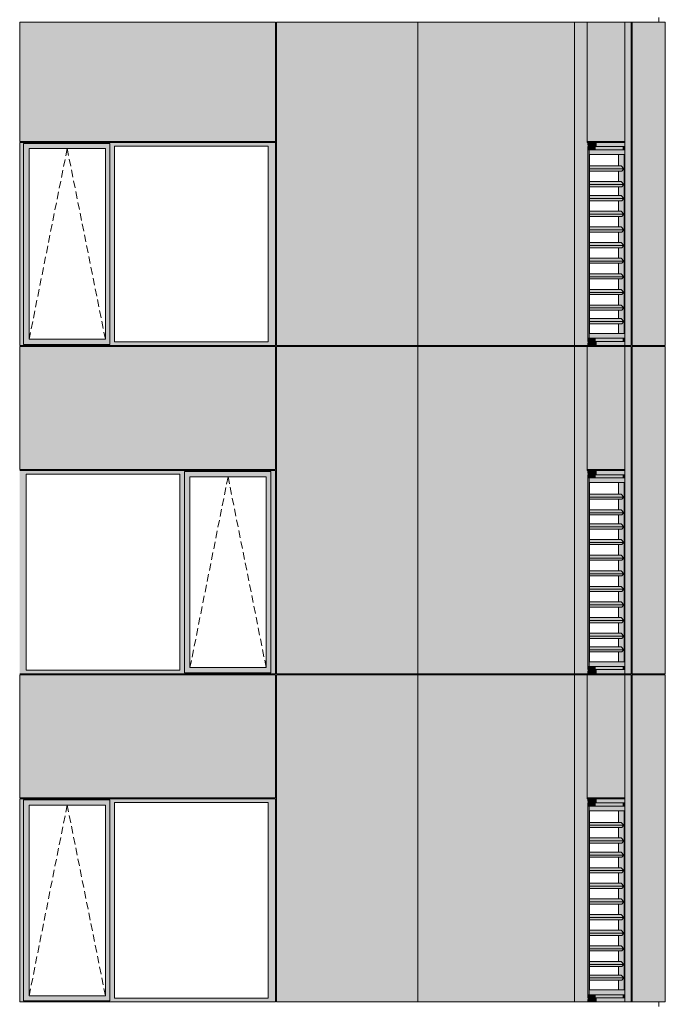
# Model space of a CAD drawing. Header units: millimetres. Extents: x -2957 to 755902, y -5565 to 302042.
# Tile 15 of 65: x 13767 to 19964, y 29826 to 39276. Entities that reach past the tile are written whole.
import ezdxf

# ---------------------------------------------------------------- set-up
doc = ezdxf.new("R2010")
doc.units = ezdxf.units.MM
doc.header["$MEASUREMENT"] = 0
doc.linetypes.add('OO_EOIAAY', pattern=[105.833361, 70.555568, -35.277793])
doc.layers.add('0_Ном._пера__1', color=7, linetype='Continuous', lineweight=0)
doc.layers.add('0_Ном._пера__120', color=7, linetype='Continuous', lineweight=0)
doc.layers.add('АР-Стены_внешние_.АР_Ном._пера__214', color=7, linetype='Continuous', lineweight=0, true_color=0xe2eaf1)

msp = doc.modelspace()

# ---------------------------------------------------------------- hatches: boundary and pattern name
at = {"layer": '0_Ном._пера__1', "linetype": 'Continuous', "lineweight": 0, "true_color": 0x000000}
for points in [[(16222.035, 38098.425), (13767.129, 38098.425), (13767.129, 38063.425), (13804.975, 38063.425), (13804.975, 38088.425), (14633.935, 38088.425), (14633.935, 38063.425), (14678.081, 38063.425), (16153.363, 38063.425), (16222.035, 38063.425)], [(13804.975, 38038.425), (13858.874, 38038.425), (14589.732, 38038.425), (14633.935, 38038.425), (14633.935, 38088.425), (13804.975, 38088.425)], [(19214.502, 38098.425), (19219.291, 38058.425), (19305.145, 38058.425), (19305.145, 38098.425)], [(19219.291, 38058.425), (19214.502, 38098.425), (19214.502, 36148.423), (19219.291, 36188.423)], [(19448.84, 38058.425), (19448.84, 38098.425), (19305.145, 38098.425), (19305.145, 38058.425)], [(19575.616, 38098.425), (19448.84, 38098.425), (19448.84, 38058.425), (19569.28, 38058.425)], [(19569.28, 38028.425), (19570.42, 38028.425), (19575.616, 38028.425), (19575.616, 38098.425), (19569.28, 38058.425)], [(13804.975, 38063.425), (13767.129, 38063.425), (13767.129, 36183.425), (13804.975, 36183.425)], [(13804.975, 38038.425), (13804.975, 36208.425), (13857.904, 36208.425), (13857.904, 38038.425)], [(14589.732, 36208.425), (14633.935, 36208.425), (14633.935, 38038.425), (14589.732, 38038.425)], [(14633.935, 36183.425), (14678.081, 36183.425), (14678.081, 38063.425), (14633.935, 38063.425)], [(16153.363, 36183.425), (16222.035, 36183.425), (16222.035, 38063.425), (16153.363, 38063.425)], [(19295.217, 38058.425), (19219.291, 38058.425), (19219.291, 38028.425), (19295.217, 38028.425)], [(19219.291, 38028.425), (19219.291, 36218.422), (19232.812, 36218.422), (19232.812, 38028.425)], [(19438.912, 38058.425), (19295.217, 38058.425), (19295.217, 38028.425), (19438.912, 38028.425)], [(19438.912, 38058.425), (19438.912, 38028.425), (19555.76, 38028.425), (19559.352, 38058.425)], [(19559.352, 38058.425), (19555.76, 38028.425), (19559.352, 38028.425)], [(19559.352, 38058.425), (19559.352, 38028.425), (19569.28, 38028.425), (19569.28, 38058.425)], [(19238.2, 37843.888), (19567.496, 37843.888), (19539.415, 37872.173), (19238.2, 37872.173)], [(19238.2, 37822.675), (19546.435, 37822.675), (19567.496, 37843.888), (19238.2, 37843.888)], [(19238.2, 37693.888), (19567.496, 37693.888), (19539.415, 37722.173), (19238.2, 37722.173)], [(19567.496, 37693.888), (19238.2, 37693.888), (19238.2, 37672.675), (19546.435, 37672.675)], [(19238.2, 37558.888), (19567.496, 37558.888), (19539.415, 37587.173), (19238.2, 37587.173)], [(19238.2, 37537.675), (19546.435, 37537.675), (19567.496, 37558.888), (19238.2, 37558.888)], [(19238.2, 37408.888), (19567.496, 37408.888), (19539.415, 37437.173), (19238.2, 37437.173)], [(19238.2, 37387.675), (19546.435, 37387.675), (19567.496, 37408.888), (19238.2, 37408.888)], [(19238.2, 37258.888), (19567.496, 37258.888), (19539.415, 37287.173), (19238.2, 37287.173)], [(19238.2, 37237.675), (19546.435, 37237.675), (19567.496, 37258.888), (19238.2, 37258.888)], [(19238.2, 37108.888), (19567.496, 37108.888), (19539.415, 37137.173), (19238.2, 37137.173)], [(19567.496, 37108.888), (19238.2, 37108.888), (19238.2, 37087.675), (19546.435, 37087.675)], [(19238.2, 36958.888), (19567.496, 36958.888), (19539.415, 36987.173), (19238.2, 36987.173)], [(19567.496, 36958.888), (19238.2, 36958.888), (19238.2, 36937.675), (19546.435, 36937.675)], [(19238.2, 36808.888), (19567.496, 36808.888), (19539.415, 36837.173), (19238.2, 36837.173)], [(19238.2, 36787.675), (19546.435, 36787.675), (19567.496, 36808.888), (19238.2, 36808.888)], [(19238.2, 36658.888), (19567.496, 36658.888), (19539.415, 36687.173), (19238.2, 36687.173)], [(19238.2, 36637.675), (19546.435, 36637.675), (19567.496, 36658.888), (19238.2, 36658.888)], [(19238.2, 36508.888), (19567.496, 36508.888), (19539.415, 36537.173), (19238.2, 36537.173)], [(19567.496, 36508.888), (19238.2, 36508.888), (19238.2, 36487.675), (19546.435, 36487.675)], [(19238.2, 36378.882), (19567.496, 36378.882), (19539.415, 36407.166), (19238.2, 36407.166)], [(19238.2, 36357.669), (19546.435, 36357.669), (19567.496, 36378.882), (19238.2, 36378.882)], [(13804.975, 36208.425), (13804.975, 36158.425), (14633.935, 36158.425), (14633.935, 36208.425), (14589.732, 36208.425), (13858.874, 36208.425)], [(19219.291, 36218.423), (19219.291, 36188.423), (19295.217, 36188.423), (19295.217, 36218.423)], [(19295.217, 36188.423), (19438.912, 36188.423), (19438.912, 36218.423), (19295.217, 36218.423)], [(19438.912, 36218.423), (19438.912, 36188.423), (19559.352, 36188.423), (19555.76, 36218.423)], [(19555.76, 36218.423), (19559.352, 36188.423), (19559.352, 36218.423)], [(19559.352, 36188.423), (19569.28, 36188.423), (19569.28, 36218.423), (19559.352, 36218.423)], [(19569.28, 36188.423), (19575.616, 36148.422), (19575.616, 36218.422), (19569.28, 36218.423)], [(13767.129, 36183.425), (13767.129, 36148.425), (16222.035, 36148.425), (16222.035, 36183.425), (16153.363, 36183.425), (14678.081, 36183.425), (14633.935, 36183.425), (14633.935, 36158.425), (13804.975, 36158.425), (13804.975, 36183.425)], [(19219.291, 36188.423), (19214.502, 36148.423), (19305.145, 36148.423), (19305.145, 36188.423)], [(19305.145, 36188.423), (19305.145, 36148.423), (19448.84, 36148.423), (19448.84, 36188.423)], [(19448.84, 36188.423), (19448.84, 36148.423), (19575.616, 36148.422), (19569.28, 36188.423)], [(13767.129, 34948.425), (13767.129, 34913.425), (13829.5, 34913.425), (15304.782, 34913.425), (15348.928, 34913.425), (15348.928, 34938.425), (16177.889, 34938.425), (16177.889, 34913.425), (16222.035, 34913.425), (16222.035, 34948.425)], [(13829.5, 34913.425), (13767.129, 34913.425), (13767.129, 33033.425), (13829.5, 33033.425)], [(15348.928, 34913.425), (15304.782, 34913.425), (15304.782, 33033.425), (15348.928, 33033.425)], [(15348.928, 34938.425), (15348.928, 34888.425), (15402.827, 34888.425), (16133.686, 34888.425), (16177.889, 34888.425), (16177.889, 34938.425)], [(15348.928, 33058.425), (15401.857, 33058.425), (15401.857, 34888.425), (15348.928, 34888.425)], [(16133.686, 34888.425), (16133.686, 33058.425), (16177.889, 33058.425), (16177.889, 34888.425)], [(16177.889, 33033.425), (16222.035, 33033.425), (16222.035, 34913.425), (16177.889, 34913.425)], [(19214.502, 34948.425), (19219.291, 34908.425), (19305.145, 34908.425), (19305.145, 34948.425)], [(19219.291, 34908.425), (19214.502, 34948.425), (19214.502, 32998.422), (19219.291, 33038.422)], [(19295.217, 34908.425), (19219.291, 34908.425), (19219.291, 34878.425), (19295.217, 34878.425)], [(19219.291, 34878.425), (19219.291, 33068.422), (19232.812, 33068.422), (19232.812, 34878.425)], [(19438.912, 34908.425), (19295.217, 34908.425), (19295.217, 34878.425), (19438.912, 34878.425)], [(19448.84, 34908.425), (19448.84, 34948.425), (19305.145, 34948.425), (19305.145, 34908.425)], [(19438.912, 34908.425), (19438.912, 34878.425), (19555.76, 34878.425), (19559.352, 34908.425)], [(19575.616, 34948.425), (19448.84, 34948.425), (19448.84, 34908.425), (19569.28, 34908.425)], [(19559.352, 34908.425), (19555.76, 34878.425), (19559.352, 34878.425)], [(19559.352, 34908.425), (19559.352, 34878.425), (19569.28, 34878.425), (19569.28, 34908.425)], [(19569.28, 34878.425), (19570.42, 34878.425), (19575.616, 34878.425), (19575.616, 34948.425), (19569.28, 34908.425)], [(19238.2, 34693.888), (19567.496, 34693.888), (19539.415, 34722.173), (19238.2, 34722.173)], [(19238.2, 34672.675), (19546.435, 34672.675), (19567.496, 34693.888), (19238.2, 34693.888)], [(19238.2, 34543.888), (19567.496, 34543.888), (19539.415, 34572.173), (19238.2, 34572.173)], [(19567.496, 34543.888), (19238.2, 34543.888), (19238.2, 34522.675), (19546.435, 34522.675)], [(19238.2, 34408.888), (19567.496, 34408.888), (19539.415, 34437.172), (19238.2, 34437.172)], [(19238.2, 34387.675), (19546.435, 34387.675), (19567.496, 34408.888), (19238.2, 34408.888)], [(19238.2, 34258.888), (19567.496, 34258.888), (19539.415, 34287.172), (19238.2, 34287.172)], [(19238.2, 34237.675), (19546.435, 34237.675), (19567.496, 34258.888), (19238.2, 34258.888)], [(19238.2, 34108.888), (19567.496, 34108.888), (19539.415, 34137.172), (19238.2, 34137.173)], [(19238.2, 34087.675), (19546.435, 34087.675), (19567.496, 34108.888), (19238.2, 34108.888)], [(19238.2, 33958.888), (19567.496, 33958.888), (19539.415, 33987.172), (19238.2, 33987.172)], [(19567.496, 33958.888), (19238.2, 33958.888), (19238.2, 33937.675), (19546.435, 33937.675)], [(19238.2, 33808.888), (19567.496, 33808.888), (19539.415, 33837.172), (19238.2, 33837.172)], [(19567.496, 33808.888), (19238.2, 33808.888), (19238.2, 33787.675), (19546.435, 33787.675)], [(19238.2, 33658.888), (19567.496, 33658.888), (19539.415, 33687.172), (19238.2, 33687.172)], [(19238.2, 33637.675), (19546.435, 33637.675), (19567.496, 33658.888), (19238.2, 33658.888)], [(19238.2, 33508.888), (19567.496, 33508.888), (19539.415, 33537.172), (19238.2, 33537.172)], [(19238.2, 33487.675), (19546.435, 33487.675), (19567.496, 33508.888), (19238.2, 33508.888)], [(19238.2, 33358.888), (19567.496, 33358.888), (19539.415, 33387.172), (19238.2, 33387.173)], [(19567.496, 33358.888), (19238.2, 33358.888), (19238.2, 33337.675), (19546.435, 33337.675)], [(19238.2, 33228.882), (19567.496, 33228.882), (19539.415, 33257.166), (19238.2, 33257.166)], [(19238.2, 33207.669), (19546.435, 33207.669), (19567.496, 33228.882), (19238.2, 33228.882)], [(13767.129, 32998.425), (16222.035, 32998.425), (16222.035, 33033.425), (16177.889, 33033.425), (16177.889, 33008.425), (15348.928, 33008.425), (15348.928, 33033.425), (15304.782, 33033.425), (13829.5, 33033.425), (13767.129, 33033.425)], [(15348.928, 33058.425), (15348.928, 33008.425), (16177.889, 33008.425), (16177.889, 33058.425), (16133.686, 33058.425), (15402.827, 33058.425)], [(19219.291, 33038.422), (19214.502, 32998.422), (19305.145, 32998.422), (19305.145, 33038.422)], [(19219.291, 33068.422), (19219.291, 33038.422), (19295.217, 33038.422), (19295.217, 33068.422)], [(19295.217, 33038.422), (19438.912, 33038.422), (19438.912, 33068.422), (19295.217, 33068.422)], [(19305.145, 33038.422), (19305.145, 32998.422), (19448.84, 32998.422), (19448.84, 33038.422)], [(19438.912, 33068.422), (19438.912, 33038.422), (19559.352, 33038.422), (19555.76, 33068.422)], [(19448.84, 33038.422), (19448.84, 32998.422), (19575.616, 32998.422), (19569.28, 33038.422)], [(19555.76, 33068.422), (19559.352, 33038.422), (19559.352, 33068.422)], [(19559.352, 33038.422), (19569.28, 33038.422), (19569.28, 33068.422), (19559.352, 33068.422)], [(19569.28, 33038.422), (19575.616, 32998.422), (19575.616, 33068.422), (19569.28, 33068.422)], [(16222.035, 31798.425), (13767.129, 31798.425), (13767.129, 31763.425), (13804.975, 31763.425), (13804.975, 31788.425), (14633.935, 31788.425), (14633.935, 31763.425), (14678.081, 31763.425), (16153.363, 31763.425), (16222.035, 31763.425)], [(13804.975, 31763.425), (13767.129, 31763.425), (13767.129, 29883.425), (13804.975, 29883.425)], [(13804.975, 31738.425), (13858.874, 31738.425), (14589.732, 31738.425), (14633.935, 31738.425), (14633.935, 31788.425), (13804.975, 31788.425)], [(14633.935, 29883.425), (14678.081, 29883.425), (14678.081, 31763.425), (14633.935, 31763.425)], [(16153.363, 29883.425), (16222.035, 29883.425), (16222.035, 31763.425), (16153.363, 31763.425)], [(19214.502, 31798.425), (19219.291, 31758.425), (19305.145, 31758.425), (19305.145, 31798.425)], [(19219.291, 31758.425), (19214.502, 31798.425), (19214.502, 29848.423), (19219.291, 29888.423)], [(19295.217, 31758.425), (19219.291, 31758.425), (19219.291, 31728.425), (19295.217, 31728.425)], [(19438.912, 31758.425), (19295.217, 31758.425), (19295.217, 31728.425), (19438.912, 31728.425)], [(19448.84, 31758.425), (19448.84, 31798.425), (19305.145, 31798.425), (19305.145, 31758.425)], [(19438.912, 31758.425), (19438.912, 31728.425), (19555.76, 31728.425), (19559.352, 31758.425)], [(19575.616, 31798.425), (19448.84, 31798.425), (19448.84, 31758.425), (19569.28, 31758.425)], [(19559.352, 31758.425), (19555.76, 31728.425), (19559.352, 31728.425)], [(19559.352, 31758.425), (19559.352, 31728.425), (19569.28, 31728.425), (19569.28, 31758.425)], [(19569.28, 31728.425), (19570.42, 31728.425), (19575.616, 31728.425), (19575.616, 31798.425), (19569.28, 31758.425)], [(13804.975, 31738.425), (13804.975, 29908.425), (13857.904, 29908.425), (13857.904, 31738.425)], [(14589.732, 29908.425), (14633.935, 29908.425), (14633.935, 31738.425), (14589.732, 31738.425)], [(19219.291, 31728.425), (19219.291, 29918.423), (19232.812, 29918.423), (19232.812, 31728.425)], [(19238.2, 31543.888), (19567.496, 31543.888), (19539.415, 31572.173), (19238.2, 31572.173)], [(19238.2, 31522.675), (19546.435, 31522.675), (19567.496, 31543.888), (19238.2, 31543.888)], [(19238.2, 31393.888), (19567.496, 31393.888), (19539.415, 31422.173), (19238.2, 31422.173)], [(19567.496, 31393.888), (19238.2, 31393.888), (19238.2, 31372.675), (19546.435, 31372.675)], [(19238.2, 31258.888), (19567.496, 31258.888), (19539.415, 31287.173), (19238.2, 31287.173)], [(19238.2, 31237.675), (19546.435, 31237.675), (19567.496, 31258.888), (19238.2, 31258.888)], [(19238.2, 31108.888), (19567.496, 31108.888), (19539.415, 31137.173), (19238.2, 31137.173)], [(19238.2, 31087.675), (19546.435, 31087.675), (19567.496, 31108.888), (19238.2, 31108.888)], [(19238.2, 30958.888), (19567.496, 30958.888), (19539.415, 30987.173), (19238.2, 30987.173)], [(19238.2, 30937.675), (19546.435, 30937.675), (19567.496, 30958.888), (19238.2, 30958.888)], [(19238.2, 30808.888), (19567.496, 30808.888), (19539.415, 30837.173), (19238.2, 30837.173)], [(19567.496, 30808.888), (19238.2, 30808.888), (19238.2, 30787.675), (19546.435, 30787.675)], [(19238.2, 30658.888), (19567.496, 30658.888), (19539.415, 30687.173), (19238.2, 30687.173)], [(19567.496, 30658.888), (19238.2, 30658.888), (19238.2, 30637.675), (19546.435, 30637.675)], [(19238.2, 30508.888), (19567.496, 30508.888), (19539.415, 30537.173), (19238.2, 30537.173)], [(19238.2, 30487.675), (19546.435, 30487.675), (19567.496, 30508.888), (19238.2, 30508.888)], [(19238.2, 30358.888), (19567.496, 30358.888), (19539.415, 30387.173), (19238.2, 30387.173)], [(19238.2, 30337.675), (19546.435, 30337.675), (19567.496, 30358.888), (19238.2, 30358.888)], [(19238.2, 30208.888), (19567.496, 30208.888), (19539.415, 30237.173), (19238.2, 30237.173)], [(19567.496, 30208.888), (19238.2, 30208.888), (19238.2, 30187.675), (19546.435, 30187.675)], [(19238.2, 30078.882), (19567.496, 30078.882), (19539.415, 30107.166), (19238.2, 30107.166)], [(19238.2, 30057.669), (19546.435, 30057.669), (19567.496, 30078.882), (19238.2, 30078.882)], [(13767.129, 29883.425), (13767.129, 29848.425), (16222.035, 29848.425), (16222.035, 29883.425), (16153.363, 29883.425), (14678.081, 29883.425), (14633.935, 29883.425), (14633.935, 29858.425), (13804.975, 29858.425), (13804.975, 29883.425)], [(13804.975, 29908.425), (13804.975, 29858.425), (14633.935, 29858.425), (14633.935, 29908.425), (14589.732, 29908.425), (13858.874, 29908.425)], [(19219.291, 29888.423), (19214.502, 29848.423), (19305.145, 29848.423), (19305.145, 29888.423)], [(19219.291, 29918.423), (19219.291, 29888.423), (19295.217, 29888.423), (19295.217, 29918.423)], [(19295.217, 29888.423), (19438.912, 29888.423), (19438.912, 29918.423), (19295.217, 29918.423)], [(19305.145, 29888.423), (19305.145, 29848.423), (19448.84, 29848.423), (19448.84, 29888.423)], [(19438.912, 29918.423), (19438.912, 29888.423), (19559.352, 29888.423), (19555.76, 29918.423)], [(19448.84, 29888.423), (19448.84, 29848.423), (19575.616, 29848.422), (19569.28, 29888.423)], [(19555.76, 29918.423), (19559.352, 29888.423), (19559.352, 29918.423)], [(19559.352, 29888.423), (19569.28, 29888.423), (19569.28, 29918.423), (19559.352, 29918.423)], [(19569.28, 29888.423), (19575.616, 29848.422), (19575.616, 29918.422), (19569.28, 29918.423)]]:
    msp.add_hatch(color=18, dxfattribs=at).paths.add_polyline_path(points)
h = msp.add_hatch(color=18, dxfattribs=at)
h.paths.add_polyline_path([(19232.812, 36218.423), (19575.616, 36218.423), (19575.616, 38028.425), (19232.812, 38028.425)])
h.paths.add_polyline_path([(19238.2, 36263.422), (19238.2, 37983.425), (19570.228, 37983.425), (19570.228, 36263.422)], flags=0)
h = msp.add_hatch(color=18, dxfattribs=at)
h.paths.add_polyline_path([(19515.623, 36357.669), (19515.623, 36263.422), (19570.228, 36263.422), (19570.228, 37983.425), (19515.623, 37983.425), (19515.623, 37978.173), (19515.623, 37908.676), (19515.623, 37872.173), (19539.415, 37872.173), (19567.496, 37843.888), (19546.435, 37822.675), (19515.623, 37822.675), (19515.623, 37722.173), (19539.415, 37722.173), (19560.05, 37701.388), (19546.435, 37687.675), (19515.623, 37687.675), (19515.623, 37672.675), (19515.623, 37587.173), (19515.623, 37572.173), (19539.415, 37572.173), (19541.968, 37584.601), (19567.496, 37558.888), (19546.435, 37537.675), (19515.623, 37537.675), (19515.623, 37437.173), (19539.415, 37437.173), (19567.496, 37408.888), (19546.435, 37387.675), (19515.623, 37387.675), (19515.623, 37287.173), (19539.415, 37287.173), (19567.496, 37258.888), (19546.435, 37237.675), (19515.623, 37237.675), (19515.623, 37137.173), (19539.415, 37137.173), (19567.496, 37108.888), (19546.435, 37087.675), (19515.623, 37087.675), (19515.623, 36987.173), (19539.415, 36987.173), (19567.496, 36958.888), (19546.435, 36937.675), (19515.623, 36937.675), (19515.623, 36837.173), (19539.415, 36837.173), (19567.496, 36808.888), (19546.435, 36787.675), (19515.623, 36787.675), (19515.623, 36687.173), (19539.415, 36687.173), (19567.496, 36658.888), (19546.435, 36637.675), (19515.623, 36637.675), (19515.623, 36537.173), (19539.415, 36537.173), (19567.496, 36508.888), (19546.435, 36487.675), (19515.623, 36487.675), (19515.623, 36407.166), (19539.415, 36407.166), (19567.496, 36378.882), (19546.435, 36357.669)])
h.paths.add_polyline_path([(19563.611, 37689.976), (19564.943, 37696.46), (19567.496, 37693.888)], flags=0)
h = msp.add_hatch(color=18, dxfattribs=at)
h.paths.add_polyline_path([(19232.812, 33068.422), (19575.616, 33068.422), (19575.616, 34878.425), (19232.812, 34878.425)])
h.paths.add_polyline_path([(19238.2, 33113.422), (19238.2, 34833.425), (19570.228, 34833.425), (19570.228, 33113.422)], flags=0)
h = msp.add_hatch(color=18, dxfattribs=at)
h.paths.add_polyline_path([(19515.623, 33207.669), (19515.623, 33113.422), (19570.228, 33113.422), (19570.228, 34833.425), (19515.623, 34833.425), (19515.623, 34828.173), (19515.623, 34758.676), (19515.623, 34722.173), (19539.415, 34722.173), (19567.496, 34693.888), (19546.435, 34672.675), (19515.623, 34672.675), (19515.623, 34572.172), (19539.415, 34572.172), (19560.05, 34551.388), (19546.435, 34537.675), (19515.623, 34537.675), (19515.623, 34522.675), (19515.623, 34437.172), (19515.623, 34422.173), (19539.415, 34422.173), (19541.968, 34434.601), (19567.496, 34408.888), (19546.435, 34387.675), (19515.623, 34387.675), (19515.623, 34287.172), (19539.415, 34287.172), (19567.496, 34258.888), (19546.435, 34237.675), (19515.623, 34237.675), (19515.623, 34137.173), (19539.415, 34137.173), (19567.496, 34108.888), (19546.435, 34087.675), (19515.623, 34087.675), (19515.623, 33987.172), (19539.415, 33987.172), (19567.496, 33958.888), (19546.435, 33937.675), (19515.623, 33937.675), (19515.623, 33837.173), (19539.415, 33837.172), (19567.496, 33808.888), (19546.435, 33787.675), (19515.623, 33787.675), (19515.623, 33687.172), (19539.415, 33687.173), (19567.496, 33658.888), (19546.435, 33637.675), (19515.623, 33637.675), (19515.623, 33537.172), (19539.415, 33537.172), (19567.496, 33508.888), (19546.435, 33487.675), (19515.623, 33487.675), (19515.623, 33387.173), (19539.415, 33387.173), (19567.496, 33358.888), (19546.435, 33337.675), (19515.623, 33337.675), (19515.623, 33257.166), (19539.415, 33257.166), (19567.496, 33228.882), (19546.435, 33207.669)])
h.paths.add_polyline_path([(19563.611, 34539.976), (19564.943, 34546.46), (19567.496, 34543.888)], flags=0)
h = msp.add_hatch(color=18, dxfattribs=at)
h.paths.add_polyline_path([(19232.812, 29918.423), (19575.616, 29918.423), (19575.616, 31728.425), (19232.812, 31728.425)])
h.paths.add_polyline_path([(19238.2, 29963.423), (19238.2, 31683.425), (19570.228, 31683.425), (19570.228, 29963.423)], flags=0)
h = msp.add_hatch(color=18, dxfattribs=at)
h.paths.add_polyline_path([(19515.623, 30057.669), (19515.623, 29963.423), (19570.228, 29963.423), (19570.228, 31683.425), (19515.623, 31683.425), (19515.623, 31678.173), (19515.623, 31608.676), (19515.623, 31572.173), (19539.415, 31572.173), (19567.496, 31543.888), (19546.435, 31522.675), (19515.623, 31522.675), (19515.623, 31422.173), (19539.415, 31422.173), (19560.05, 31401.388), (19546.435, 31387.675), (19515.623, 31387.675), (19515.623, 31372.675), (19515.623, 31287.173), (19515.623, 31272.173), (19539.415, 31272.173), (19541.968, 31284.601), (19567.496, 31258.888), (19546.435, 31237.675), (19515.623, 31237.675), (19515.623, 31137.173), (19539.415, 31137.173), (19567.496, 31108.888), (19546.435, 31087.675), (19515.623, 31087.675), (19515.623, 30987.173), (19539.415, 30987.173), (19567.496, 30958.888), (19546.435, 30937.675), (19515.623, 30937.675), (19515.623, 30837.173), (19539.415, 30837.173), (19567.496, 30808.888), (19546.435, 30787.675), (19515.623, 30787.675), (19515.623, 30687.173), (19539.415, 30687.173), (19567.496, 30658.888), (19546.435, 30637.675), (19515.623, 30637.675), (19515.623, 30537.173), (19539.415, 30537.173), (19567.496, 30508.888), (19546.435, 30487.675), (19515.623, 30487.675), (19515.623, 30387.173), (19539.415, 30387.173), (19567.496, 30358.888), (19546.435, 30337.675), (19515.623, 30337.675), (19515.623, 30237.173), (19539.415, 30237.173), (19567.496, 30208.888), (19546.435, 30187.675), (19515.623, 30187.675), (19515.623, 30107.166), (19539.415, 30107.166), (19567.496, 30078.882), (19546.435, 30057.669)])
h.paths.add_polyline_path([(19563.611, 31389.976), (19564.943, 31396.46), (19567.496, 31393.888)], flags=0)
at = {"layer": 'АР-Стены_внешние_.АР_Ном._пера__214', "linetype": 'Continuous', "lineweight": 0, "true_color": 0xe5e8eb}
for points in [[(13767.129, 39253.425), (13767.129, 38108.425), (16222.035, 38108.425), (16222.035, 39253.425)], [(16232.035, 39253.425), (16232.035, 36148.425), (17589.311, 36148.425), (17589.311, 39253.425)], [(19093.827, 39253.425), (17589.311, 39253.425), (17589.311, 36148.425), (19093.827, 36148.425)], [(19093.827, 38107.963), (19214.502, 38107.963), (19214.502, 39253.425), (19093.827, 39253.425)], [(19214.502, 38107.963), (19575.616, 38107.963), (19575.616, 39253.425), (19214.502, 39253.425)], [(19575.616, 38107.963), (19635.825, 38107.963), (19635.825, 39253.425), (19575.616, 39253.425)], [(19645.825, 39253.425), (19645.825, 36148.425), (19964.374, 36148.425), (19964.374, 39253.425)], [(19093.827, 38107.963), (19093.827, 36148.425), (19214.502, 36148.425), (19214.502, 38107.963)], [(19575.616, 36218.425), (19575.616, 36148.425), (19635.825, 36148.425), (19635.825, 38107.963), (19575.616, 38107.963), (19575.616, 38028.425)], [(13767.129, 36138.425), (13767.129, 34958.425), (16222.314, 34958.425), (16222.314, 36138.425)], [(16232.035, 36138.425), (16232.035, 32998.425), (17589.311, 32998.425), (17589.311, 36138.425)], [(17589.311, 36138.425), (17589.311, 32998.425), (19093.827, 32998.425), (19093.827, 36138.425)], [(19093.827, 36138.425), (19093.827, 32998.425), (19214.502, 32998.425), (19214.502, 36138.425)], [(19214.502, 34958.425), (19575.616, 34958.425), (19575.616, 36138.425), (19214.502, 36138.425)], [(19575.616, 36138.425), (19575.616, 34948.425), (19635.825, 34948.425), (19635.825, 36138.425)], [(19645.825, 36138.425), (19645.825, 32998.425), (19964.374, 32998.425), (19964.374, 36138.425)], [(19635.825, 34948.425), (19575.616, 34948.425), (19575.616, 34878.425), (19575.616, 33068.425), (19575.616, 32998.425), (19635.825, 32998.425)], [(13767.129, 32988.425), (13767.129, 31808.425), (16222.035, 31808.425), (16222.035, 32988.425)], [(16232.035, 32988.425), (16232.035, 29848.425), (17589.311, 29848.425), (17589.311, 32988.425)], [(17589.311, 29848.425), (19093.827, 29848.425), (19093.827, 31798.872), (19093.827, 32988.425), (17589.311, 32988.425)], [(19093.827, 32988.425), (19093.827, 29848.425), (19214.502, 29848.425), (19214.502, 32988.425)], [(19214.502, 32988.425), (19214.502, 31808.425), (19575.616, 31808.425), (19575.616, 32988.425)], [(19575.616, 32988.425), (19575.616, 29848.425), (19635.825, 29848.425), (19635.825, 32988.425)], [(19645.825, 32988.425), (19645.825, 29848.425), (19964.374, 29848.425), (19964.374, 32988.425)]]:
    msp.add_hatch(color=254, dxfattribs=at).paths.add_polyline_path(points)

# ---------------------------------------------------------------- linework, layer by layer
at = {"layer": '0_Ном._пера__1', "color": 7, "linetype": 'Continuous', "lineweight": 0}
for p, q in [((13767.129, 38108.425), (13767.129, 39253.425)), ((13767.129, 39253.425), (16222.035, 39253.425)), ((16222.035, 38098.425), (16222.035, 39253.425)), ((16232.035, 38098.425), (16232.035, 39253.425)), ((16232.035, 39253.425), (19964.374, 39253.425)), ((17589.311, 36138.425), (17589.311, 39253.425)), ((19093.827, 39253.425), (19093.827, 36138.425)), ((19214.502, 39253.425), (19214.502, 38098.425)), ((19575.616, 39253.425), (19575.616, 38098.425)), ((19635.825, 36148.425), (19635.825, 39253.425)), ((19645.825, 38098.425), (19645.825, 39253.425)), ((19901.22, 39298.425), (19901.22, 39253.425)), ((19964.374, 36148.425), (19964.374, 39253.425)), ((13767.129, 38108.425), (16222.035, 38108.425)), ((16222.035, 38098.425), (13767.129, 38098.425)), ((13767.129, 38098.425), (13767.129, 36148.425)), ((13804.975, 38088.425), (14633.935, 38088.425)), ((13804.975, 38063.425), (13804.975, 38088.425)), ((14633.935, 38088.425), (14633.935, 38063.425)), ((16222.035, 38063.425), (16222.035, 38098.425)), ((16232.035, 36148.425), (16232.035, 38098.425)), ((19214.502, 38108.425), (19575.616, 38108.425)), ((19215.794, 38098.425), (19572.902, 38098.425)), ((19215.794, 38098.425), (19305.145, 38098.425)), ((19305.145, 38098.425), (19448.84, 38098.425)), ((19448.84, 38098.425), (19575.616, 38098.425)), ((19575.616, 38098.425), (19575.616, 38028.425)), ((19645.825, 38063.425), (19645.825, 38098.425)), ((13804.975, 38063.425), (13804.975, 36158.425)), ((14588.763, 38038.425), (13857.904, 38038.425)), ((13857.904, 38038.425), (13857.904, 36208.425)), ((14588.763, 38038.425), (14589.732, 38038.425)), ((14589.732, 38038.425), (14589.732, 36208.425)), ((14633.935, 38063.425), (14633.935, 36183.425)), ((14678.081, 36183.425), (14678.081, 38063.425)), ((14678.081, 38063.425), (16153.363, 38063.425)), ((16153.363, 38063.425), (16153.363, 36183.425)), ((16222.035, 36183.425), (16222.035, 38063.425)), ((19305.145, 38058.425), (19219.291, 38058.425)), ((19219.291, 38058.425), (19219.291, 36188.423)), ((19219.291, 38028.425), (19232.812, 38028.425)), ((19232.812, 36218.423), (19232.812, 38028.425)), ((19232.812, 38028.425), (19575.616, 38028.425)), ((19438.912, 38028.425), (19295.217, 38028.425)), ((19448.84, 38058.425), (19305.145, 38058.425)), ((19555.76, 38028.425), (19438.912, 38028.425)), ((19569.28, 38058.425), (19448.84, 38058.425)), ((19559.352, 38028.425), (19559.352, 38058.425)), ((19569.28, 38028.425), (19569.28, 38058.425)), ((19575.616, 38028.425), (19575.616, 36148.422)), ((19645.825, 36148.425), (19645.825, 38063.425)), ((19238.2, 36263.422), (19238.2, 37983.425)), ((19238.2, 37983.425), (19570.228, 37983.425)), ((19515.623, 37983.425), (19515.623, 37978.173)), ((19515.623, 37983.425), (19515.623, 37872.173)), ((19570.228, 37983.425), (19570.228, 36263.422)), ((19539.415, 37872.173), (19238.2, 37872.173)), ((19567.496, 37843.888), (19238.2, 37843.888)), ((19546.435, 37822.675), (19238.2, 37822.675)), ((19515.623, 37822.675), (19515.623, 37722.173)), ((19567.496, 37843.888), (19539.415, 37872.173)), ((19546.435, 37822.675), (19567.496, 37843.888)), ((19539.415, 37722.173), (19238.2, 37722.173)), ((19567.496, 37693.888), (19539.415, 37722.173)), ((19567.496, 37693.888), (19238.2, 37693.888)), ((19546.435, 37672.675), (19238.2, 37672.675)), ((19515.623, 37672.675), (19515.623, 37587.173)), ((19515.623, 37672.675), (19515.623, 37587.173)), ((19546.435, 37672.675), (19567.496, 37693.888)), ((19539.415, 37587.173), (19238.2, 37587.173)), ((19567.496, 37558.888), (19238.2, 37558.888)), ((19546.435, 37537.675), (19238.2, 37537.675)), ((19515.623, 37537.675), (19515.623, 37437.173)), ((19567.496, 37558.888), (19539.415, 37587.173)), ((19546.435, 37537.675), (19567.496, 37558.888)), ((19539.415, 37437.173), (19238.2, 37437.173)), ((19567.496, 37408.888), (19539.415, 37437.173)), ((19567.496, 37408.888), (19238.2, 37408.888)), ((19546.435, 37387.675), (19238.2, 37387.675)), ((19515.623, 37387.675), (19515.623, 37287.173)), ((19546.435, 37387.675), (19567.496, 37408.888)), ((19539.415, 37287.173), (19238.2, 37287.173)), ((19567.496, 37258.888), (19238.2, 37258.888)), ((19546.435, 37237.675), (19238.2, 37237.675)), ((19515.623, 37237.675), (19515.623, 37137.173)), ((19567.496, 37258.888), (19539.415, 37287.173)), ((19546.435, 37237.675), (19567.496, 37258.888)), ((19539.415, 37137.173), (19238.2, 37137.173)), ((19567.496, 37108.888), (19238.2, 37108.888)), ((19546.435, 37087.675), (19238.2, 37087.675)), ((19515.623, 37087.675), (19515.623, 36987.173)), ((19567.496, 37108.888), (19539.415, 37137.173)), ((19546.435, 37087.675), (19567.496, 37108.888)), ((19539.415, 36987.173), (19238.2, 36987.173)), ((19567.496, 36958.888), (19238.2, 36958.888)), ((19567.496, 36958.888), (19539.415, 36987.173)), ((19546.435, 36937.675), (19567.496, 36958.888)), ((19546.435, 36937.675), (19238.2, 36937.675)), ((19515.623, 36937.675), (19515.623, 36837.173)), ((19539.415, 36837.173), (19238.2, 36837.173)), ((19567.496, 36808.888), (19238.2, 36808.888)), ((19546.435, 36787.675), (19238.2, 36787.675)), ((19515.623, 36787.675), (19515.623, 36687.173)), ((19567.496, 36808.888), (19539.415, 36837.173)), ((19546.435, 36787.675), (19567.496, 36808.888)), ((19539.415, 36687.173), (19238.2, 36687.173)), ((19567.496, 36658.888), (19539.415, 36687.173)), ((19567.496, 36658.888), (19238.2, 36658.888)), ((19546.435, 36637.675), (19238.2, 36637.675)), ((19515.623, 36637.675), (19515.623, 36537.173)), ((19546.435, 36637.675), (19567.496, 36658.888)), ((19539.415, 36537.173), (19238.2, 36537.173)), ((19567.496, 36508.888), (19238.2, 36508.888)), ((19546.435, 36487.675), (19238.2, 36487.675)), ((19515.623, 36487.675), (19515.623, 36407.166)), ((19567.496, 36508.888), (19539.415, 36537.173)), ((19546.435, 36487.675), (19567.496, 36508.888)), ((19539.415, 36407.166), (19238.2, 36407.166)), ((19567.496, 36378.882), (19539.415, 36407.166)), ((19567.496, 36378.882), (19238.2, 36378.882)), ((19546.435, 36357.669), (19238.2, 36357.669)), ((19515.623, 36357.669), (19515.623, 36263.422)), ((19546.435, 36357.669), (19567.496, 36378.882)), ((13857.904, 36208.425), (14588.763, 36208.425)), ((14589.732, 36208.425), (14588.763, 36208.425)), ((19219.291, 36218.423), (19232.812, 36218.423)), ((19575.616, 36218.423), (19232.812, 36218.423)), ((19570.228, 36263.422), (19238.2, 36263.422)), ((19559.352, 36188.423), (19559.352, 36218.423)), ((19569.28, 36188.423), (19569.28, 36218.423)), ((13767.129, 36148.425), (16222.035, 36148.425)), ((13767.129, 34958.425), (13767.129, 36138.425)), ((13767.129, 36138.425), (16222.314, 36138.425)), ((14633.935, 36158.425), (13804.975, 36158.425)), ((14633.935, 36183.425), (14633.935, 36158.425)), ((16153.363, 36183.425), (14678.081, 36183.425)), ((16222.035, 36148.425), (16222.035, 36183.425)), ((16222.035, 34958.425), (16222.035, 36138.425)), ((16231.712, 36148.425), (19214.502, 36148.425)), ((19635.825, 36138.425), (16231.712, 36138.425)), ((16232.035, 34948.424), (16232.035, 36138.425)), ((17589.311, 29848.425), (17589.311, 36138.425)), ((19093.827, 36138.425), (19093.827, 29848.425)), ((19214.502, 36148.425), (19214.502, 34948.425)), ((19305.145, 36148.423), (19214.502, 36148.423)), ((19215.794, 36148.422), (19572.902, 36148.422)), ((19219.291, 36188.423), (19305.145, 36188.423)), ((19305.145, 36188.423), (19448.84, 36188.423)), ((19448.84, 36148.423), (19305.145, 36148.423)), ((19448.84, 36188.423), (19569.28, 36188.423)), ((19573.047, 36148.423), (19448.84, 36148.423)), ((19574.07, 36148.425), (19635.825, 36148.425)), ((19575.616, 36148.425), (19575.616, 34948.425)), ((19635.825, 36138.425), (19635.825, 32998.425)), ((19645.825, 36148.425), (19964.374, 36148.425)), ((19964.374, 36138.425), (19645.825, 36138.425)), ((19645.825, 34948.425), (19645.825, 36138.425)), ((19901.22, 36148.425), (19901.22, 36138.425)), ((19964.374, 34948.424), (19964.374, 36138.425)), ((13767.129, 34958.425), (16222.314, 34958.425)), ((13767.129, 34948.425), (16222.035, 34948.425)), ((13829.5, 34913.425), (13829.5, 33033.425)), ((15304.782, 34913.425), (13829.5, 34913.425)), ((15304.782, 33033.425), (15304.782, 34913.425)), ((16177.889, 34938.425), (15348.928, 34938.425)), ((15348.928, 34938.425), (15348.928, 34913.425)), ((15348.928, 34913.425), (15348.928, 33033.425)), ((15401.857, 33058.425), (15401.857, 34888.425)), ((15401.857, 34888.425), (16132.716, 34888.425)), ((16133.686, 34888.425), (16132.716, 34888.425)), ((16133.686, 33058.425), (16133.686, 34888.425)), ((16177.889, 34913.425), (16177.889, 34938.425)), ((16177.889, 34913.425), (16177.889, 33033.425)), ((16222.035, 34948.425), (16222.035, 34913.425)), ((16222.035, 34913.425), (16222.035, 33033.425)), ((16232.035, 32998.425), (16232.035, 34948.424)), ((19214.502, 34958.425), (19575.616, 34958.425)), ((19215.794, 34948.425), (19572.902, 34948.425)), ((19215.794, 34948.425), (19305.145, 34948.425)), ((19305.145, 34908.425), (19219.291, 34908.425)), ((19219.291, 34908.425), (19219.291, 33038.422)), ((19219.291, 34878.425), (19232.812, 34878.425)), ((19232.812, 33068.422), (19232.812, 34878.425)), ((19232.812, 34878.425), (19575.616, 34878.425)), ((19438.912, 34878.425), (19295.217, 34878.425)), ((19305.145, 34948.425), (19448.84, 34948.425)), ((19448.84, 34908.425), (19305.145, 34908.425)), ((19555.76, 34878.425), (19438.912, 34878.425)), ((19448.84, 34948.425), (19575.616, 34948.425)), ((19569.28, 34908.425), (19448.84, 34908.425)), ((19559.352, 34878.425), (19559.352, 34908.425)), ((19569.28, 34878.425), (19569.28, 34908.425)), ((19575.616, 34948.425), (19575.616, 34878.425)), ((19575.616, 34878.425), (19575.616, 32998.422)), ((19645.825, 34948.425), (19645.825, 33033.425)), ((19964.374, 32998.425), (19964.374, 34948.424)), ((19238.2, 33113.422), (19238.2, 34833.425)), ((19238.2, 34833.425), (19570.228, 34833.425)), ((19515.623, 34833.425), (19515.623, 34828.173)), ((19515.623, 34833.425), (19515.623, 34722.173)), ((19570.228, 34833.425), (19570.228, 33113.422)), ((19539.415, 34722.173), (19238.2, 34722.173)), ((19567.496, 34693.888), (19238.2, 34693.888)), ((19567.496, 34693.888), (19539.415, 34722.173)), ((19546.435, 34672.675), (19567.496, 34693.888)), ((19546.435, 34672.675), (19238.2, 34672.675)), ((19515.623, 34672.675), (19515.623, 34572.173)), ((19539.415, 34572.173), (19238.2, 34572.173)), ((19567.496, 34543.888), (19238.2, 34543.888)), ((19546.435, 34522.675), (19238.2, 34522.675)), ((19515.623, 34522.675), (19515.623, 34437.172)), ((19515.623, 34522.675), (19515.623, 34437.172)), ((19567.496, 34543.888), (19539.415, 34572.173)), ((19546.435, 34522.675), (19567.496, 34543.888)), ((19539.415, 34437.172), (19238.2, 34437.172)), ((19567.496, 34408.888), (19238.2, 34408.888)), ((19567.496, 34408.888), (19539.415, 34437.172)), ((19546.435, 34387.675), (19567.496, 34408.888)), ((19546.435, 34387.675), (19238.2, 34387.675)), ((19515.623, 34387.675), (19515.623, 34287.172)), ((19539.415, 34287.172), (19238.2, 34287.172)), ((19567.496, 34258.888), (19238.2, 34258.888)), ((19546.435, 34237.675), (19238.2, 34237.675)), ((19515.623, 34237.675), (19515.623, 34137.172)), ((19567.496, 34258.888), (19539.415, 34287.172)), ((19546.435, 34237.675), (19567.496, 34258.888)), ((19539.415, 34137.172), (19238.2, 34137.172)), ((19567.496, 34108.888), (19539.415, 34137.172)), ((19567.496, 34108.888), (19238.2, 34108.888)), ((19546.435, 34087.675), (19238.2, 34087.675)), ((19515.623, 34087.675), (19515.623, 33987.172)), ((19546.435, 34087.675), (19567.496, 34108.888)), ((19539.415, 33987.172), (19238.2, 33987.172)), ((19567.496, 33958.888), (19238.2, 33958.888)), ((19546.435, 33937.675), (19238.2, 33937.675)), ((19515.623, 33937.675), (19515.623, 33837.172)), ((19567.496, 33958.888), (19539.415, 33987.172)), ((19546.435, 33937.675), (19567.496, 33958.888)), ((19539.415, 33837.172), (19238.2, 33837.172)), ((19567.496, 33808.888), (19539.415, 33837.172)), ((19567.496, 33808.888), (19238.2, 33808.888)), ((19546.435, 33787.675), (19238.2, 33787.675)), ((19515.623, 33787.675), (19515.623, 33687.172)), ((19546.435, 33787.675), (19567.496, 33808.888)), ((19539.415, 33687.172), (19238.2, 33687.172)), ((19567.496, 33658.888), (19238.2, 33658.888)), ((19567.496, 33658.888), (19539.415, 33687.172)), ((19546.435, 33637.675), (19567.496, 33658.888)), ((19546.435, 33637.675), (19238.2, 33637.675)), ((19515.623, 33637.675), (19515.623, 33537.172)), ((19539.415, 33537.172), (19238.2, 33537.172)), ((19567.496, 33508.888), (19238.2, 33508.888)), ((19546.435, 33487.675), (19238.2, 33487.675)), ((19515.623, 33487.675), (19515.623, 33387.172)), ((19567.496, 33508.888), (19539.415, 33537.172)), ((19546.435, 33487.675), (19567.496, 33508.888)), ((19539.415, 33387.172), (19238.2, 33387.172)), ((19567.496, 33358.888), (19238.2, 33358.888)), ((19567.496, 33358.888), (19539.415, 33387.172)), ((19546.435, 33337.675), (19567.496, 33358.888)), ((19546.435, 33337.675), (19238.2, 33337.675)), ((19515.623, 33337.675), (19515.623, 33257.166)), ((19539.415, 33257.166), (19238.2, 33257.166)), ((19567.496, 33228.882), (19238.2, 33228.882)), ((19546.435, 33207.669), (19238.2, 33207.669)), ((19515.623, 33207.669), (19515.623, 33113.422)), ((19567.496, 33228.882), (19539.415, 33257.166)), ((19546.435, 33207.669), (19567.496, 33228.882)), ((19570.228, 33113.422), (19238.2, 33113.422)), ((16222.035, 32998.425), (13767.129, 32998.425)), ((13767.129, 31808.425), (13767.129, 32988.425)), ((16222.035, 32988.425), (13767.129, 32988.425)), ((13829.5, 33033.425), (15304.782, 33033.425)), ((15348.928, 33033.425), (15348.928, 33008.425)), ((15348.928, 33008.425), (16177.889, 33008.425)), ((16132.716, 33058.425), (15401.857, 33058.425)), ((16132.716, 33058.425), (16133.686, 33058.425)), ((16177.889, 33033.425), (16177.889, 33008.425)), ((16222.035, 33033.425), (16222.035, 32998.425)), ((16222.035, 31808.425), (16222.035, 32988.425)), ((16231.712, 32998.425), (19635.825, 32998.425)), ((16232.035, 31798.425), (16232.035, 32988.425)), ((19964.374, 32988.425), (16232.035, 32988.425)), ((19305.145, 32998.422), (19214.502, 32998.422)), ((19214.502, 32988.425), (19214.502, 31798.425)), ((19215.794, 32998.422), (19572.902, 32998.422)), ((19219.291, 33068.422), (19232.812, 33068.422)), ((19219.291, 33038.422), (19305.145, 33038.422)), ((19575.616, 33068.422), (19232.812, 33068.422)), ((19305.145, 33038.422), (19448.84, 33038.422)), ((19448.84, 32998.422), (19305.145, 32998.422)), ((19448.84, 33038.422), (19569.28, 33038.422)), ((19573.047, 32998.422), (19448.84, 32998.422)), ((19559.352, 33038.422), (19559.352, 33068.422)), ((19569.28, 33038.422), (19569.28, 33068.422)), ((19575.616, 32988.425), (19575.616, 31798.425)), ((19635.825, 29848.425), (19635.825, 32988.425)), ((19645.825, 33033.425), (19645.825, 32998.425)), ((19645.825, 32998.425), (19964.374, 32998.425)), ((19645.825, 31798.425), (19645.825, 32988.425)), ((19901.22, 32998.425), (19901.22, 32988.425)), ((19964.374, 29848.425), (19964.374, 32988.425)), ((13767.129, 31808.425), (16222.035, 31808.425)), ((16222.035, 31798.425), (13767.129, 31798.425)), ((13767.129, 31798.425), (13767.129, 29848.425)), ((13804.975, 31788.425), (14633.935, 31788.425)), ((13804.975, 31763.425), (13804.975, 31788.425)), ((13804.975, 31763.425), (13804.975, 29858.425)), ((14633.935, 31788.425), (14633.935, 31763.425)), ((14633.935, 31763.425), (14633.935, 29883.425)), ((14678.081, 29883.425), (14678.081, 31763.425)), ((14678.081, 31763.425), (16153.363, 31763.425)), ((16153.363, 31763.425), (16153.363, 29883.425)), ((16222.035, 31763.425), (16222.035, 31798.425)), ((16222.035, 29883.425), (16222.035, 31763.425)), ((16232.035, 29848.425), (16232.035, 31798.425)), ((19214.502, 31808.425), (19575.616, 31808.425)), ((19215.794, 31798.425), (19572.902, 31798.425)), ((19215.794, 31798.425), (19305.145, 31798.425)), ((19305.145, 31758.425), (19219.291, 31758.425)), ((19219.291, 31758.425), (19219.291, 29888.423)), ((19305.145, 31798.425), (19448.84, 31798.425)), ((19448.84, 31758.425), (19305.145, 31758.425)), ((19448.84, 31798.425), (19575.616, 31798.425)), ((19569.28, 31758.425), (19448.84, 31758.425)), ((19559.352, 31728.425), (19559.352, 31758.425)), ((19569.28, 31728.425), (19569.28, 31758.425)), ((19575.616, 31798.425), (19575.616, 31728.425)), ((19645.825, 29848.425), (19645.825, 31798.425)), ((14588.763, 31738.425), (13857.904, 31738.425)), ((13857.904, 31738.425), (13857.904, 29908.425)), ((14588.763, 31738.425), (14589.732, 31738.425)), ((14589.732, 31738.425), (14589.732, 29908.425)), ((19219.291, 31728.425), (19232.812, 31728.425)), ((19232.812, 29918.423), (19232.812, 31728.425)), ((19232.812, 31728.425), (19575.616, 31728.425)), ((19238.2, 29963.423), (19238.2, 31683.425)), ((19238.2, 31683.425), (19570.228, 31683.425)), ((19438.912, 31728.425), (19295.217, 31728.425)), ((19555.76, 31728.425), (19438.912, 31728.425)), ((19515.623, 31683.425), (19515.623, 31678.173)), ((19515.623, 31683.425), (19515.623, 31572.173)), ((19570.228, 31683.425), (19570.228, 29963.423)), ((19575.616, 31728.425), (19575.616, 29848.422)), ((19539.415, 31572.173), (19238.2, 31572.173)), ((19567.496, 31543.888), (19539.415, 31572.173)), ((19567.496, 31543.888), (19238.2, 31543.888)), ((19546.435, 31522.675), (19238.2, 31522.675)), ((19515.623, 31522.675), (19515.623, 31422.173)), ((19546.435, 31522.675), (19567.496, 31543.888)), ((19539.415, 31422.173), (19238.2, 31422.173)), ((19567.496, 31393.888), (19238.2, 31393.888)), ((19567.496, 31393.888), (19539.415, 31422.173)), ((19546.435, 31372.675), (19567.496, 31393.888)), ((19546.435, 31372.675), (19238.2, 31372.675)), ((19539.415, 31287.173), (19238.2, 31287.173)), ((19515.623, 31372.675), (19515.623, 31287.173)), ((19515.623, 31372.675), (19515.623, 31287.173)), ((19567.496, 31258.888), (19539.415, 31287.173)), ((19567.496, 31258.888), (19238.2, 31258.888)), ((19546.435, 31237.675), (19238.2, 31237.675)), ((19515.623, 31237.675), (19515.623, 31137.173)), ((19546.435, 31237.675), (19567.496, 31258.888)), ((19539.415, 31137.173), (19238.2, 31137.173)), ((19567.496, 31108.888), (19238.2, 31108.888)), ((19567.496, 31108.888), (19539.415, 31137.173)), ((19546.435, 31087.675), (19567.496, 31108.888)), ((19546.435, 31087.675), (19238.2, 31087.675)), ((19515.623, 31087.675), (19515.623, 30987.173)), ((19539.415, 30987.173), (19238.2, 30987.173)), ((19567.496, 30958.888), (19238.2, 30958.888)), ((19546.435, 30937.675), (19238.2, 30937.675)), ((19515.623, 30937.675), (19515.623, 30837.173)), ((19567.496, 30958.888), (19539.415, 30987.173)), ((19546.435, 30937.675), (19567.496, 30958.888)), ((19539.415, 30837.173), (19238.2, 30837.173)), ((19567.496, 30808.888), (19238.2, 30808.888)), ((19567.496, 30808.888), (19539.415, 30837.173)), ((19546.435, 30787.675), (19567.496, 30808.888)), ((19546.435, 30787.675), (19238.2, 30787.675)), ((19515.623, 30787.675), (19515.623, 30687.173)), ((19539.415, 30687.173), (19238.2, 30687.173)), ((19567.496, 30658.888), (19238.2, 30658.888)), ((19546.435, 30637.675), (19238.2, 30637.675)), ((19515.623, 30637.675), (19515.623, 30537.173)), ((19567.496, 30658.888), (19539.415, 30687.173)), ((19546.435, 30637.675), (19567.496, 30658.888)), ((19539.415, 30537.173), (19238.2, 30537.173)), ((19567.496, 30508.888), (19539.415, 30537.173)), ((19567.496, 30508.888), (19238.2, 30508.888)), ((19546.435, 30487.675), (19238.2, 30487.675)), ((19515.623, 30487.675), (19515.623, 30387.173)), ((19546.435, 30487.675), (19567.496, 30508.888)), ((19539.415, 30387.173), (19238.2, 30387.173)), ((19567.496, 30358.888), (19238.2, 30358.888)), ((19546.435, 30337.675), (19238.2, 30337.675)), ((19515.623, 30337.675), (19515.623, 30237.173)), ((19567.496, 30358.888), (19539.415, 30387.173)), ((19546.435, 30337.675), (19567.496, 30358.888)), ((19539.415, 30237.173), (19238.2, 30237.173)), ((19567.496, 30208.888), (19238.2, 30208.888)), ((19546.435, 30187.675), (19238.2, 30187.675)), ((19515.623, 30187.675), (19515.623, 30107.166)), ((19567.496, 30208.888), (19539.415, 30237.173)), ((19546.435, 30187.675), (19567.496, 30208.888)), ((19539.415, 30107.166), (19238.2, 30107.166)), ((19567.496, 30078.882), (19238.2, 30078.882)), ((19546.435, 30057.669), (19238.2, 30057.669)), ((19515.623, 30057.669), (19515.623, 29963.423)), ((19567.496, 30078.882), (19539.415, 30107.166)), ((19546.435, 30057.669), (19567.496, 30078.882)), ((19570.228, 29963.423), (19238.2, 29963.423)), ((13857.904, 29908.425), (14588.763, 29908.425)), ((14589.732, 29908.425), (14588.763, 29908.425)), ((14633.935, 29883.425), (14633.935, 29858.425)), ((16153.363, 29883.425), (14678.081, 29883.425)), ((16222.035, 29848.425), (16222.035, 29883.425)), ((19219.291, 29918.423), (19232.812, 29918.423)), ((19219.291, 29888.423), (19305.145, 29888.423)), ((19575.616, 29918.423), (19232.812, 29918.423)), ((19305.145, 29888.423), (19448.84, 29888.423)), ((19448.84, 29888.423), (19569.28, 29888.423)), ((19559.352, 29888.423), (19559.352, 29918.423)), ((19569.28, 29888.423), (19569.28, 29918.423)), ((13767.129, 29848.425), (16222.035, 29848.425)), ((14633.935, 29858.425), (13804.975, 29858.425)), ((19635.825, 29848.425), (16231.712, 29848.425)), ((16232.035, 29848.425), (19964.374, 29848.425)), ((19305.145, 29848.423), (19214.502, 29848.423)), ((19215.794, 29848.422), (19572.902, 29848.422)), ((19448.84, 29848.423), (19305.145, 29848.423)), ((19573.047, 29848.423), (19448.84, 29848.423)), ((19964.374, 29848.425), (19645.825, 29848.425)), ((19901.22, 29848.425), (19901.22, 29803.425))]:
    msp.add_line(p, q, dxfattribs=at)
at = {"layer": '0_Ном._пера__120', "color": 7, "linetype": 'OO_EOIAAY', "lineweight": 0}
for p, q in [((14223.332, 38038.425), (13857.904, 36208.425)), ((14589.732, 36208.425), (14223.332, 38038.425)), ((15767.287, 34888.425), (15401.857, 33058.425)), ((16132.716, 33058.425), (15767.287, 34888.425)), ((14223.332, 31738.425), (13857.904, 29908.425)), ((14589.732, 29908.425), (14223.332, 31738.425))]:
    msp.add_line(p, q, dxfattribs=at)

doc.saveas('drawing.dxf')
